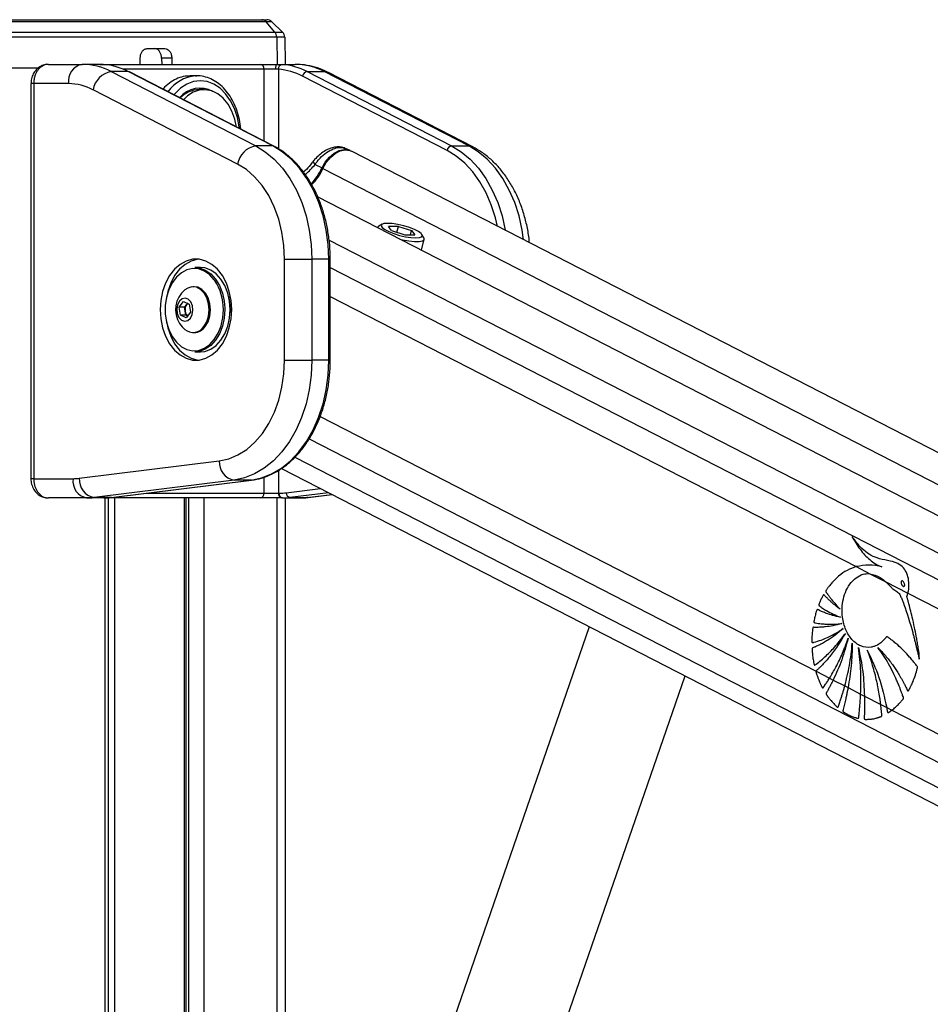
# Model space of a CAD drawing. Header units: millimetres. Extents: x 20 to 19889, y 40 to 15516.
# Tile 41 of 115: x 6953 to 7331, y 7551 to 7959. Entities that reach past the tile are written whole.
import ezdxf

# ---------------------------------------------------------------- set-up
doc = ezdxf.new("R2010")
doc.units = ezdxf.units.MM
doc.header["$LTSCALE"] = 2

msp = doc.modelspace()

# ---------------------------------------------------------------- linework, layer by layer
at = {"color": 7, "linetype": 'Continuous', "lineweight": 25}
for p, q in [((6944.03, 7959.49), (7053.39, 7959.49)), ((7055.13, 7958.65), (6945.19, 7958.65)), ((7053.39, 7959.49), (7055.46, 7959.49)), ((7058.83, 7954.36), (7055.13, 7958.65)), ((7057.54, 7958.65), (7055.13, 7958.65)), ((7061.99, 7954.36), (7057.54, 7958.65)), ((6947.65, 7954.36), (7058.83, 7954.36)), ((7058.83, 7954.36), (7061.99, 7954.36)), ((7059.59, 7952.25), (6948.16, 7952.25)), ((7062.9, 7952.25), (7059.59, 7952.25)), ((7062.9, 7952.25), (7063.1, 7940.96)), ((7005.73, 7947.49), (7013.18, 7947.49)), ((7002.9, 7940.96), (7002.9, 7943.56)), ((7016, 7943.56), (7011.76, 7943.56)), ((7011.76, 7943.56), (7011.82, 7940.96)), ((7016, 7943.56), (7016.07, 7940.96)), ((6948.28, 7939.49), (6960.83, 7939.49)), ((6964.78, 7940.96), (6978.79, 7940.96)), ((6986.18, 7940.96), (6978.79, 7940.96)), ((6986.18, 7940.96), (6987.95, 7940.96)), ((6987.95, 7940.96), (7052.78, 7940.96)), ((6990.89, 7937.94), (7050.86, 7907.07)), ((6997.96, 7937.94), (6990.89, 7937.94)), ((7057.93, 7907.07), (6997.96, 7937.94)), ((7058.36, 7906.97), (6998.39, 7937.84)), ((7052.78, 7940.96), (7059.8, 7940.96)), ((7059.02, 7938.96), (7054.34, 7938.96)), ((7059.8, 7940.96), (7067.18, 7940.96)), ((7072.2, 7937.94), (7132.18, 7907.07)), ((7072.2, 7937.94), (7079.28, 7937.94)), ((7139.25, 7907.07), (7079.28, 7937.94)), ((7140.98, 7906.67), (7081, 7937.54)), ((7026.41, 7936.16), (7023.57, 7936.16)), ((7025.87, 7936.15), (7026.41, 7936.16)), ((7130.28, 7905.19), (7070.31, 7936.06)), ((6957.51, 7932.96), (6957.51, 7768.96)), ((6958.68, 7932.96), (6958.68, 7768.96)), ((6973.14, 7932.96), (6958.68, 7932.96)), ((7043.27, 7899.55), (6983.3, 7930.42)), ((7029.38, 7930.46), (7027.33, 7930.46)), ((7057.93, 7907.07), (7050.86, 7907.07)), ((7090.04, 7905.13), (7088.11, 7906.03)), ((8291.6, 7287.66), (7090.61, 7904.86)), ((7132.18, 7907.07), (7139.25, 7907.07)), ((7074.86, 7900.82), (7074.87, 7900.84)), ((7075.51, 7899.43), (7078.36, 7897.96)), ((8267.18, 7274.09), (7076.55, 7885.97)), ((7101.43, 7873.3), (7101.41, 7873.2)), ((7103.29, 7874.57), (7101.89, 7873.8)), ((7110.11, 7873.67), (7105.95, 7873.67)), ((7107.26, 7871.94), (7105.95, 7873.67)), ((7109.48, 7871.23), (7110.11, 7873.67)), ((7110.11, 7873.67), (7115.56, 7871.94)), ((7107.26, 7871.94), (7112.71, 7870.2)), ((7112.71, 7870.2), (7116.86, 7870.2)), ((7115.11, 7870.2), (7115.56, 7871.94)), ((7115.56, 7871.94), (7116.86, 7870.2)), ((7119.65, 7863.82), (7120.8, 7868.32)), ((7120.65, 7868.98), (7119.8, 7870.33)), ((7062.81, 7860.09), (7074.12, 7860.09)), ((7062.81, 7818.15), (7062.81, 7860.09)), ((7074.12, 7860.09), (7074.12, 7818.15)), ((7081.2, 7860.09), (7074.12, 7860.09)), ((7081.2, 7818.15), (7081.2, 7860.09)), ((7081.78, 7818.15), (7081.78, 7860.09)), ((7027.88, 7856.62), (7025.62, 7856.62)), ((7025.33, 7848.62), (7024.8, 7848.62)), ((7019.11, 7840.16), (7020.91, 7842.5)), ((7019.64, 7836.77), (7019.11, 7840.16)), ((7021.31, 7840.16), (7019.11, 7840.16)), ((7020.91, 7842.5), (7023.25, 7841.46)), ((7021.31, 7840.16), (7022.22, 7841.33)), ((7021.58, 7838.46), (7021.31, 7840.16)), ((7022.22, 7841.33), (7022.56, 7841.77)), ((7023.25, 7841.46), (7023.78, 7838.08)), ((7021.98, 7835.74), (7019.64, 7836.77)), ((7021.85, 7836.77), (7019.64, 7836.77)), ((7021.85, 7836.77), (7021.58, 7838.46)), ((7022.54, 7836.47), (7021.85, 7836.77)), ((7023.78, 7838.08), (7021.98, 7835.74)), ((7040.25, 7839.12), (7040.23, 7837.98)), ((7024.8, 7829.62), (7025.33, 7829.62)), ((7025.62, 7821.62), (7027.88, 7821.62)), ((7062.81, 7818.15), (7074.12, 7818.15)), ((7081.2, 7818.15), (7074.12, 7818.15)), ((6977.59, 7769.12), (7035.7, 7776.31)), ((7061.51, 7773.2), (8106.62, 7236.12)), ((6958.68, 7768.96), (6975, 7768.96)), ((7041.85, 7768.34), (6983.74, 7761.15)), ((6990.81, 7761.15), (7048.92, 7768.34)), ((6990.93, 7761.16), (7049.04, 7768.35)), ((7048.92, 7768.34), (7041.85, 7768.34)), ((7049.04, 7768.35), (7048.92, 7768.34)), ((7054.34, 7762.96), (7060.29, 7762.96)), ((7060.29, 7762.96), (7060.56, 7762.96)), ((7072.62, 7761.18), (7082.53, 7762.4)), ((6980.66, 7760.96), (6964.78, 7760.96)), ((6987.73, 7760.96), (6980.66, 7760.96)), ((6990.81, 7761.15), (6983.74, 7761.15)), ((6987.95, 7760.96), (6987.73, 7760.96)), ((7052.78, 7760.96), (6987.95, 7760.96)), ((6989.76, 6590.02), (6989.76, 7760.96)), ((6990.93, 7761.16), (6990.81, 7761.15)), ((7021.92, 7218.4), (7021.92, 7760.96)), ((7061.7, 7760.96), (7052.78, 7760.96)), ((7061.97, 7760.96), (7061.7, 7760.96)), ((7061.97, 7760.96), (7069.04, 7760.96)), ((7063.12, 7760.96), (7063.12, 7305.15)), ((7065.06, 7761.15), (7072.13, 7761.15)), ((7300.08, 7732.44), (7305.74, 7729.53)), ((7305.74, 7729.53), (7312.44, 7726.09)), ((7312.44, 7726.09), (7321.58, 7721.39)), ((7321.58, 7721.39), (8052.98, 7345.51)), ((7189.32, 7707.52), (7115.04, 7492.63)), ((7283.44, 7689.04), (7289.04, 7686.16)), ((7156.9, 7478.15), (7229.12, 7687.07)), ((7289.04, 7686.16), (7290.55, 7685.38)), ((7290.55, 7685.38), (7295.36, 7682.91)), ((7295.36, 7682.91), (7296.73, 7682.21)), ((7296.73, 7682.21), (7301.95, 7679.53)), ((7301.95, 7679.53), (7303.53, 7678.71)), ((7303.53, 7678.71), (7310.29, 7675.24)), ((7310.29, 7675.24), (7312.76, 7673.97)), ((7312.76, 7673.97), (7314.92, 7672.86)), ((7314.92, 7672.86), (8041.04, 7299.7))]:
    msp.add_line(p, q, dxfattribs=at)
at = {"color": 8, "linetype": 'Continuous', "lineweight": 25}
for p, q in [((7059.59, 7952.25), (7059.76, 7940.96)), ((7054.34, 7938.96), (6995.77, 7938.96)), ((7054.34, 7909.04), (7054.34, 7938.96)), ((7060.29, 7938.9), (7060.29, 7905.83)), ((6958.68, 7932.96), (6957.51, 7932.96)), ((7078.75, 7897.75), (8279.26, 7280.8)), ((7081.31, 7867.99), (8252.65, 7266.02)), ((7081.78, 7860.09), (7081.2, 7860.09)), ((7081.78, 7856.64), (8068.71, 7349.45)), ((7081.78, 7844.62), (7300.08, 7732.44)), ((7037.98, 7839.84), (7037.99, 7839.12)), ((7081.78, 7818.15), (7081.2, 7818.15)), ((7077.59, 7794.83), (7283.44, 7689.04)), ((7073, 7785.45), (8051.44, 7282.62)), ((7067.11, 7777.89), (8161.58, 7215.44)), ((7060.29, 7772.42), (7060.29, 7762.96)), ((6958.68, 7768.96), (6957.51, 7768.96)), ((7054.34, 7762.96), (7054.34, 7769.61)), ((7005.5, 7762.96), (7054.34, 7762.96)), ((7063.52, 7763.14), (7077.69, 7764.89)), ((7081.11, 7763.13), (7065.06, 7761.15)), ((7072.13, 7761.15), (7082.48, 7762.43)), ((6988, 7760.96), (6987.95, 7760.96)), ((6988.38, 6590.02), (6988.38, 7760.96)), ((6992.16, 7760.96), (6992.16, 7218.4)), ((7021.34, 7218.4), (7021.34, 7760.96)), ((7023.12, 7216.08), (7023.12, 7760.96)), ((7029.29, 7760.96), (7029.29, 7213.52)), ((7059.78, 7295.46), (7059.78, 7760.96)), ((7072.62, 7761.18), (7072.13, 7761.15))]:
    msp.add_line(p, q, dxfattribs=at)
at = {"color": 8, "linetype": 'Continuous', "lineweight": 25, "flags": 128}
for points in [[(6987.95, 7940.96), (6988.2, 7940.92), (6988.39, 7940.83)], [(7081, 7937.54), (7080.34, 7937.8), (7079.28, 7937.94)], [(7044.05, 7914.34), (7043.98, 7914.99), (7043.24, 7918.89), (7042.03, 7922.56), (7040.39, 7925.87), (7038.37, 7928.73), (7036.02, 7931.05), (7033.43, 7932.76), (7030.67, 7933.81), (7027.82, 7934.16), (7024.97, 7933.81), (7022.21, 7932.76), (7019.62, 7931.05), (7017.28, 7928.73), (7016.92, 7928.3)], [(7058.36, 7906.97), (7058.2, 7907.04), (7057.93, 7907.07)], [(7151.22, 7873.71), (7150.36, 7877.29), (7148.64, 7882.62), (7146.47, 7887.62), (7143.89, 7892.21), (7140.94, 7896.31), (7137.65, 7899.88), (7134.08, 7902.86), (7130.28, 7905.19)], [(7132.18, 7907.07), (7136.14, 7904.64), (7139.86, 7901.54), (7143.28, 7897.82), (7146.36, 7893.54), (7149.05, 7888.77), (7151.3, 7883.56), (7153.09, 7878.01), (7154.39, 7872.18), (7154.41, 7872.07)], [(7162.05, 7868.14), (7161.46, 7872.18), (7160.16, 7878.01), (7158.37, 7883.56), (7156.12, 7888.77), (7153.43, 7893.54), (7150.35, 7897.82), (7146.93, 7901.54), (7143.21, 7904.64), (7139.25, 7907.07)], [(7140.98, 7906.67), (7140.32, 7906.93), (7139.25, 7907.07)], [(7075.51, 7899.43), (7075.18, 7899.84), (7074.96, 7900.2), (7074.83, 7900.5), (7074.82, 7900.73), (7074.86, 7900.82)], [(7036.98, 7834.5), (7037.18, 7835.68), (7037.43, 7839.12)]]:
    msp.add_lwpolyline(points, dxfattribs=at)
at = {"color": 7, "linetype": 'Continuous', "lineweight": 25, "flags": 128}
for points in [[(6998.39, 7937.84), (6998.22, 7937.91), (6997.96, 7937.94)], [(7059.8, 7940.96), (7059.65, 7940.92), (7059.5, 7940.81), (7059.37, 7940.62), (7059.25, 7940.37), (7059.15, 7940.07), (7059.08, 7939.72), (7059.04, 7939.35), (7059.02, 7938.96)], [(7042.87, 7914.94), (7042.17, 7918.23), (7040.97, 7921.52), (7039.34, 7924.43), (7037.36, 7926.86), (7035.09, 7928.71), (7032.61, 7929.91), (7030.02, 7930.44), (7027.4, 7930.26), (7024.85, 7929.38), (7022.47, 7927.83), (7020.85, 7926.28)], [(7050.86, 7907.07), (7054.82, 7904.64), (7058.54, 7901.54), (7061.96, 7897.82), (7065.04, 7893.54), (7067.73, 7888.77), (7069.99, 7883.56), (7071.78, 7878.01), (7073.07, 7872.18), (7073.86, 7866.18), (7074.12, 7860.09)], [(7081.2, 7860.09), (7080.93, 7866.18), (7080.14, 7872.18), (7078.85, 7878.01), (7077.06, 7883.56), (7074.8, 7888.77), (7072.11, 7893.54), (7069.04, 7897.82), (7065.61, 7901.54), (7061.89, 7904.64), (7057.93, 7907.07)], [(7078.36, 7897.96), (7079.73, 7900.39), (7081.46, 7902.49), (7083.43, 7904.13), (7085.52, 7905.18), (7087.58, 7905.6), (7089.48, 7905.35), (7090.24, 7905.02)], [(7078.75, 7897.75), (7080.13, 7900.19), (7081.87, 7902.29), (7083.84, 7903.93), (7085.93, 7904.99), (7087.99, 7905.41), (7089.9, 7905.15), (7090.61, 7904.86)], [(7062.81, 7860.09), (7062.54, 7865.77), (7061.72, 7871.35), (7060.38, 7876.72), (7058.54, 7881.79), (7056.23, 7886.46), (7053.49, 7890.64), (7050.38, 7894.26), (7046.95, 7897.25), (7043.27, 7899.55)], [(7101.89, 7873.8), (7101.77, 7873.73), (7101.42, 7873.19)], [(7105.56, 7874.94), (7104.04, 7874.82), (7103.13, 7874.46), (7102.88, 7873.9), (7103.32, 7873.18), (7104.42, 7872.36), (7106.08, 7871.51), (7108.18, 7870.69), (7110.54, 7869.97), (7112.96, 7869.41), (7115.27, 7869.05), (7117.26, 7868.93), (7118.77, 7869.05), (7119.69, 7869.41), (7119.94, 7869.97), (7119.5, 7870.69), (7118.4, 7871.51), (7116.74, 7872.36), (7114.64, 7873.18), (7112.28, 7873.9), (7109.85, 7874.46), (7107.55, 7874.82), (7105.56, 7874.94)], [(7110.7, 7868.42), (7111.81, 7868.16), (7114.4, 7867.68), (7116.74, 7867.42), (7118.67, 7867.42), (7120.03, 7867.68), (7120.74, 7868.16), (7120.73, 7868.84), (7120.65, 7868.98)], [(7011.19, 7839.12), (7011.44, 7835.26), (7012.19, 7831.53), (7013.42, 7828.06), (7015.07, 7824.97), (7017.09, 7822.36), (7019.42, 7820.32), (7021.98, 7818.92), (7024.67, 7818.21), (7027.41, 7818.21), (7030.1, 7818.92), (7032.66, 7820.32), (7034.99, 7822.36), (7037.01, 7824.97), (7038.67, 7828.06), (7039.89, 7831.53), (7040.64, 7835.26), (7040.89, 7839.12), (7040.64, 7842.98), (7039.89, 7846.7), (7038.67, 7850.17), (7037.01, 7853.26), (7034.99, 7855.88), (7032.66, 7857.92), (7030.1, 7859.32), (7027.41, 7860.03), (7024.67, 7860.03), (7021.98, 7859.32), (7019.42, 7857.92), (7017.09, 7855.88), (7015.07, 7853.26), (7013.42, 7850.17), (7012.19, 7846.7), (7011.44, 7842.98), (7011.19, 7839.12)], [(7027.1, 7860.06), (7026.79, 7860.03), (7024.1, 7859.32), (7021.54, 7857.92), (7019.21, 7855.88), (7017.19, 7853.26), (7015.54, 7850.17), (7014.32, 7846.7), (7013.61, 7843.33)], [(7033.83, 7851.28), (7033.66, 7851.51), (7031.73, 7853.63), (7029.53, 7855.15), (7027.16, 7856.02), (7024.72, 7856.2), (7022.3, 7855.67), (7020.01, 7854.47), (7017.93, 7852.64), (7016.16, 7850.26), (7014.76, 7847.42), (7013.8, 7844.24), (7013.3, 7840.85), (7013.3, 7837.39), (7013.8, 7834), (7014.76, 7830.82), (7016.16, 7827.98), (7017.93, 7825.6), (7020.01, 7823.76), (7022.3, 7822.56), (7024.72, 7822.04), (7027.16, 7822.21), (7029.53, 7823.08), (7031.73, 7824.61), (7033.66, 7826.72), (7035.26, 7829.35), (7036.45, 7832.37), (7036.98, 7834.5)], [(7025.62, 7856.62), (7027.49, 7856.42), (7029.91, 7855.53), (7032.16, 7853.97), (7034.14, 7851.8), (7035.77, 7849.11), (7036.99, 7846.02), (7037.74, 7842.64), (7037.98, 7839.84)], [(7040.25, 7839.12), (7040, 7842.64), (7039.25, 7846.02), (7038.04, 7849.11), (7036.4, 7851.8), (7034.42, 7853.97), (7032.18, 7855.53), (7029.75, 7856.42), (7027.88, 7856.62)], [(7029.34, 7832.12), (7030.51, 7834.11), (7031.25, 7836.48), (7031.51, 7839.04), (7031.28, 7841.6), (7030.56, 7843.99), (7029.42, 7846.01), (7027.94, 7847.52), (7026.22, 7848.4), (7024.39, 7848.6), (7022.6, 7848.1), (7021.42, 7847.33)], [(7029.88, 7832.12), (7031.04, 7834.11), (7031.79, 7836.48), (7032.05, 7839.04), (7031.82, 7841.6), (7031.1, 7843.99), (7029.96, 7846.01), (7028.47, 7847.52), (7026.76, 7848.4), (7025.33, 7848.62)], [(7023.72, 7835.62), (7024.49, 7837.11), (7024.8, 7838.92), (7024.6, 7840.75), (7023.92, 7842.33), (7022.86, 7843.42), (7021.59, 7843.86), (7020.29, 7843.58), (7019.17, 7842.62), (7018.4, 7841.12), (7018.09, 7839.32), (7018.29, 7837.49), (7018.97, 7835.9), (7020.03, 7834.81), (7021.3, 7834.37), (7022.6, 7834.66), (7023.72, 7835.62)], [(7039.6, 7844.68), (7040.01, 7842.56), (7040.25, 7839.12)], [(7022.62, 7841.74), (7022.43, 7841.57), (7022.22, 7841.33)], [(7037.99, 7839.12), (7037.74, 7835.59), (7036.99, 7832.22), (7035.77, 7829.12), (7034.14, 7826.43), (7032.16, 7824.27), (7029.91, 7822.71), (7027.49, 7821.82), (7025.62, 7821.62)], [(7027.88, 7821.62), (7029.75, 7821.82), (7032.18, 7822.71), (7034.42, 7824.27), (7036.4, 7826.43), (7038.04, 7829.12), (7039.25, 7832.22), (7040, 7835.59), (7040.25, 7839.12)], [(7013.61, 7834.91), (7014.32, 7831.53), (7015.54, 7828.06), (7017.19, 7824.97), (7019.21, 7822.36), (7021.54, 7820.32), (7024.1, 7818.92), (7026.79, 7818.21), (7027.1, 7818.17)], [(7035.7, 7776.31), (7039.65, 7777.18), (7043.49, 7778.8), (7047.14, 7781.13), (7050.53, 7784.13), (7053.61, 7787.75), (7056.31, 7791.92), (7058.59, 7796.57), (7060.41, 7801.61), (7061.74, 7806.96), (7062.54, 7812.5), (7062.81, 7818.15)], [(7074.12, 7818.15), (7073.85, 7811.98), (7073.05, 7805.91), (7071.72, 7800.03), (7069.89, 7794.42), (7067.58, 7789.17), (7064.84, 7784.37), (7061.69, 7780.08), (7058.2, 7776.37), (7054.41, 7773.3), (7050.38, 7770.92), (7046.17, 7769.26), (7041.85, 7768.34)], [(7048.92, 7768.34), (7053.24, 7769.26), (7057.45, 7770.92), (7061.48, 7773.3), (7065.27, 7776.37), (7068.76, 7780.08), (7071.91, 7784.37), (7074.65, 7789.17), (7076.96, 7794.42), (7078.79, 7800.03), (7080.12, 7805.91), (7080.93, 7811.98), (7081.2, 7818.15)]]:
    msp.add_lwpolyline(points, dxfattribs=at)
at = {"color": 7, "linetype": 'Continuous', "lineweight": 25}
for centre, radius, start, end in [((7053.35, 7957.19), 2.3, 39.3461, 88.8834), ((7055.46, 7956.49), 3, 46, 90), ((7056.28, 7952.24), 3.31, 0.1104, 39.6928), ((7059.9, 7952.2), 3, 1, 46), ((6980.21, 7933.96), 7.14, 101.4218, 188.0495), ((6978.65, 7914.62), 26.34, 62.3133, 89.6828), ((6992.47, 7928.75), 9.32, 99.7581, 169.6801), ((6985.63, 7914.36), 26.61, 62.4016, 85.9183), ((7052.53, 7939.15), 1.82, 353.8573, 82.1256), ((7062.13, 7939.09), 1.85, 101.3299, 185.5863), ((7058.47, 7913.42), 25.55, 62.4016, 85.9183), ((7059.88, 7914.36), 26.61, 62.4016, 85.9183), ((7067.04, 7914.62), 26.34, 62.3133, 89.6828), ((7072.6, 7935.65), 2.33, 99.7581, 169.6801), ((6973.02, 7910.83), 22.12, 62.3133, 89.6828), ((7027.76, 7920.01), 11.09, 61.4127, 140.2057), ((7027.66, 7919.09), 11.37, 91.6631, 136.0223), ((7052.44, 7897.88), 9.32, 99.7581, 169.6801), ((7132.57, 7904.77), 2.33, 99.7581, 169.6801), ((7057.45, 7907.43), 22.95, 315.5559, 335.6295), ((7057.93, 7907.18), 22.86, 314.8525, 335.6477), ((7028.17, 7839.12), 10.63, 129.3893, 212.9981), ((7025.34, 7839.13), 3.82, 144.892, 190.0632), ((7024.6, 7838.8), 3.04, 186.263, 228.4411), ((7028.17, 7839.12), 10.63, 212.9981, 230.6107), ((7024.84, 7835.04), 5.37, 230.4827, 327.0175), ((7025.12, 7835.38), 5.77, 272.1423, 325.5535), ((7043.34, 7775.84), 7.65, 176.5252, 258.7875), ((6982.07, 7767.96), 7.14, 171.9505, 258.5782), ((6975, 7790.03), 21.07, 270.0053, 277.0613), ((6985.23, 7768.65), 7.65, 176.5252, 258.7875), ((7052.53, 7762.76), 1.82, 277.8744, 6.1427), ((7062.06, 7762.71), 1.79, 171.9505, 258.5782), ((7062.33, 7762.71), 1.79, 171.9505, 258.5782), ((7060.56, 7787.04), 24.08, 270.0053, 277.0613), ((7065.43, 7763.02), 1.91, 176.5252, 258.7875), ((6980.65, 7786.04), 25.09, 270.0053, 277.0613), ((6987.73, 7786.04), 25.09, 270.0053, 277.0613), ((7061.97, 7786.04), 25.09, 270.0053, 277.0613), ((7069.04, 7786.04), 25.09, 270.0053, 277.0613)]:
    msp.add_arc(centre, radius, start, end, dxfattribs=at)
at = {"color": 8, "linetype": 'Continuous', "lineweight": 25}
for centre, radius, start, end in [((7027.22, 7920.48), 15.72, 94.9261, 144.5856), ((7082.81, 7906.71), 9.82, 243.01, 245.6299), ((7016.36, 7839.51), 21.07, 358.9414, 33.9683)]:
    msp.add_arc(centre, radius, start, end, dxfattribs=at)
at = {"color": 7, "linetype": 'Continuous', "lineweight": 25}
for points, knots in [([(7002.9, 7943.56), (7002.93, 7944.01), (7003, 7944.91), (7003.49, 7946.09), (7004.23, 7946.98), (7005.02, 7947.43), (7005.54, 7947.47), (7005.73, 7947.49)], [0, 0, 0, 0, 0.2170511, 0.4341034, 0.6511343, 0.8681856, 1, 1, 1, 1]), ([(7011.76, 7943.56), (7011.72, 7944.01), (7011.63, 7944.91), (7011.13, 7946.09), (7010.4, 7946.98), (7009.63, 7947.43), (7009.12, 7947.47), (7008.93, 7947.49)], [0, 0, 0, 0, 0.217049, 0.434099, 0.651128, 0.868179, 1, 1, 1, 1]), ([(7013.18, 7947.49), (7013.49, 7947.45), (7014.12, 7947.36), (7014.96, 7946.67), (7015.6, 7945.65), (7015.94, 7944.55), (7015.99, 7943.83), (7016, 7943.56)], [0, 0, 0, 0, 0.217103, 0.434207, 0.651285, 0.868325, 1, 1, 1, 1]), ([(6964.77, 7940.94), (6964.73, 7940.95), (6964.02, 7941.03), (6962.62, 7940.67), (6960.8, 7939.78), (6959.28, 7938.36), (6958.19, 7936.55), (6957.57, 7934.68), (6957.57, 7933.45), (6957.57, 7932.96)], [0, 0, 0, 0, 0.010434, 0.183368, 0.354453, 0.525047, 0.699232, 0.878827, 1, 1, 1, 1]), ([(6964.78, 7940.96), (6964.44, 7940.94), (6963.75, 7940.89), (6962.74, 7940.54), (6961.79, 7939.97), (6960.93, 7939.21), (6960.17, 7938.25), (6959.55, 7937.16), (6959.08, 7935.93), (6958.82, 7934.8), (6958.7, 7933.8), (6958.68, 7933.24), (6958.68, 7932.96)], [0, 0, 0, 0, 0.107008, 0.217164, 0.324349, 0.434707, 0.54168, 0.651826, 0.757863, 0.867007, 0.933137, 1, 1, 1, 1]), ([(6987.52, 7940.9), (6987.26, 7940.92), (6986.72, 7940.95), (6986.36, 7940.96), (6986.18, 7940.96)], [0, 0, 0, 0, 0.491259, 1, 1, 1, 1]), ([(7060.29, 7938.9), (7060.1, 7938.92), (7059.72, 7938.95), (7059.26, 7938.96), (7059.02, 7938.96)], [0, 0, 0, 0, 0.490392, 1, 1, 1, 1]), ([(7059.8, 7940.96), (7059.98, 7940.96), (7060.33, 7940.96), (7060.84, 7940.95), (7061.33, 7940.93), (7061.62, 7940.91), (7061.77, 7940.9)], [0, 0, 0, 0, 0.244552, 0.491194, 0.744455, 1, 1, 1, 1]), ([(7081, 7937.54), (7080.2, 7937.93), (7078.05, 7938.97), (7074.4, 7940.15), (7070.56, 7940.86), (7068.15, 7940.93), (7067.18, 7940.96)], [0, 0, 0, 0, 0.183481, 0.491955, 0.79717, 1, 1, 1, 1]), ([(7023.58, 7936.08), (7022.89, 7936.08), (7021.21, 7936.08), (7018.53, 7935.25), (7015.67, 7933.72), (7013.58, 7932.14), (7012.57, 7930.93), (7012.34, 7930.66)], [0, 0, 0, 0, 0.172, 0.42343, 0.674862, 0.926461, 1, 1, 1, 1]), ([(7044.67, 7914.02), (7044.66, 7914.08), (7044.62, 7915.48), (7044.1, 7918.15), (7043.09, 7921.92), (7041.6, 7925.41), (7039.74, 7928.54), (7037.51, 7931.23), (7034.99, 7933.4), (7032.23, 7935), (7029.33, 7935.92), (7027.16, 7936.27), (7026, 7936.12), (7025.83, 7936.1)], [0, 0, 0, 0, 0.005131, 0.114038, 0.223071, 0.332272, 0.441638, 0.551027, 0.660122, 0.768456, 0.875571, 0.981348, 1, 1, 1, 1]), ([(7081.78, 7860.09), (7081.77, 7861.08), (7081.73, 7863.95), (7081.32, 7868.67), (7080.41, 7874.17), (7079.06, 7879.49), (7077.29, 7884.56), (7075.11, 7889.34), (7072.56, 7893.74), (7069.66, 7897.72), (7066.45, 7901.22), (7063.04, 7904.13), (7060.29, 7905.95), (7058.73, 7906.78), (7058.36, 7906.97)], [0, 0, 0, 0, 0.049171, 0.142068, 0.235022, 0.32801, 0.421041, 0.514118, 0.607231, 0.700348, 0.793408, 0.886328, 0.973612, 1, 1, 1, 1]), ([(7088.03, 7906), (7087.68, 7906.17), (7086.76, 7906.6), (7085.06, 7906.73), (7083.04, 7906.5), (7080.89, 7905.77), (7078.7, 7904.56), (7076.67, 7902.9), (7075.36, 7901.61), (7074.89, 7900.86), (7074.87, 7900.83)], [0, 0, 0, 0, 0.080987, 0.213444, 0.351827, 0.504229, 0.665131, 0.828128, 0.994397, 1, 1, 1, 1]), ([(7164.46, 7866.9), (7164.41, 7867.53), (7164.21, 7870.03), (7163.38, 7874.31), (7161.98, 7879.67), (7160.09, 7884.8), (7157.77, 7889.62), (7155.04, 7894.07), (7151.92, 7898.09), (7148.44, 7901.61), (7144.79, 7904.52), (7142.2, 7905.98), (7140.98, 7906.67)], [0, 0, 0, 0, 0.035868, 0.144021, 0.252352, 0.360895, 0.469647, 0.578523, 0.687306, 0.795683, 0.90325, 1, 1, 1, 1]), ([(7074.83, 7900.85), (7074.42, 7900.3), (7073.35, 7898.89), (7071.92, 7897.3), (7070.88, 7896.37), (7070.67, 7896.18)], [0, 0, 0, 0, 0.337695, 0.866303, 1, 1, 1, 1]), ([(7055.63, 7770.06), (7056.78, 7770.55), (7059.21, 7771.58), (7062.74, 7773.88), (7066.21, 7776.78), (7069.41, 7780.22), (7072.33, 7784.14), (7074.9, 7788.5), (7077.11, 7793.23), (7078.91, 7798.27), (7080.31, 7803.57), (7081.26, 7809.05), (7081.72, 7813.94), (7081.76, 7816.98), (7081.78, 7818.15)], [0, 0, 0, 0, 0.075973, 0.162036, 0.248467, 0.335227, 0.422233, 0.509398, 0.596648, 0.683931, 0.771215, 0.85849, 0.94576, 1, 1, 1, 1]), ([(7049.04, 7768.35), (7049.78, 7768.46), (7051.85, 7768.78), (7054.07, 7769.33), (7055.49, 7769.99), (7055.63, 7770.06)], [0, 0, 0, 0, 0.329072, 0.931306, 1, 1, 1, 1]), ([(6957.51, 7768.96), (6957.51, 7768.93), (6957.45, 7768.14), (6957.76, 7766.57), (6958.64, 7764.44), (6960.06, 7762.71), (6961.81, 7761.57), (6963.42, 7760.98), (6964.42, 7761.02), (6964.78, 7761.04)], [0, 0, 0, 0, 0.007235, 0.19321, 0.383125, 0.575022, 0.744089, 0.910323, 1, 1, 1, 1]), ([(6958.68, 7768.96), (6958.74, 7768.07), (6958.88, 7766.29), (6959.91, 7763.91), (6961.43, 7762.1), (6963.15, 7761.11), (6964.31, 7761), (6964.78, 7760.96)], [0, 0, 0, 0, 0.212244, 0.424022, 0.636454, 0.850953, 1, 1, 1, 1]), ([(7069.04, 7760.96), (7069.93, 7760.98), (7071.12, 7761), (7072.31, 7761.14), (7072.62, 7761.18)], [0, 0, 0, 0, 0.738202, 1, 1, 1, 1]), ([(7321.58, 7721.39), (7321.63, 7721.57), (7321.68, 7721.8), (7321.74, 7722.05), (7321.77, 7722.22), (7321.86, 7722.71), (7322.07, 7724.22), (7322.01, 7726.75), (7321.22, 7729.7), (7319.66, 7732.23), (7316.9, 7734.27), (7313.06, 7734.96), (7309.07, 7735.86), (7305.44, 7737.41), (7302.68, 7739.74), (7300.3, 7742.29), (7299.03, 7744.1), (7298.38, 7745.02)], [0, 0, 0, 0, 0.012824, 0.016029, 0.017632, 0.024042, 0.04973, 0.119058, 0.188311, 0.256944, 0.340978, 0.476074, 0.611696, 0.717447, 0.827134, 0.913109, 1, 1, 1, 1]), ([(7298.38, 7745.02), (7299.44, 7743.18), (7301.55, 7739.52), (7304.97, 7735.8), (7307.69, 7733.81), (7309.19, 7733.03), (7310.07, 7732.64), (7310.53, 7732.5), (7310.76, 7732.43)], [0, 0, 0, 0, 0.325675, 0.650339, 0.822905, 0.91105, 0.955444, 1, 1, 1, 1]), ([(9156.38, 7736.15), (9142.8, 7728.61), (9060.56, 7682.94), (8909.14, 7599.42), (8633.05, 7447.73), (8149.09, 7182.77), (7616.46, 6891.83), (7222.13, 6676.57), (7104.7, 6612.47)], [0, 0, 0, 0, 0.0199849, 0.1210519, 0.2221195, 0.4242559, 0.8285467, 1, 1, 1, 1]), ([(7310.76, 7732.43), (7309, 7732.74), (7305.43, 7733.38), (7301.88, 7732.76), (7300.08, 7732.44)], [0, 0, 0, 0, 0.4939199, 1, 1, 1, 1]), ([(7300.08, 7732.44), (7298.82, 7731.99), (7296.3, 7731.08), (7292.91, 7728.71), (7290.46, 7726.32), (7289.1, 7724.65), (7288.54, 7723.9), (7288.26, 7723.51), (7287.97, 7723.07), (7287.69, 7722.74), (7287.53, 7722.41), (7287.5, 7722.2), (7287.54, 7721.97), (7287.69, 7721.71), (7287.89, 7721.44), (7288.09, 7721.21), (7288.48, 7720.7), (7289.07, 7719.87), (7290.19, 7718.44), (7291.62, 7716.7), (7292.83, 7715.4), (7293.43, 7714.75)], [0, 0, 0, 0, 0.170321, 0.3431, 0.494952, 0.561808, 0.579327, 0.59685, 0.614378, 0.63513, 0.645402, 0.650074, 0.654865, 0.666912, 0.680629, 0.691342, 0.70081, 0.750688, 0.800565, 0.900282, 1, 1, 1, 1]), ([(7325.47, 7690.11), (7325.52, 7690.24), (7325.57, 7690.42), (7325.59, 7690.69), (7325.54, 7690.87), (7325.38, 7691.12), (7325.01, 7691.56), (7324.4, 7692.39), (7323.46, 7693.56), (7321.96, 7695.34), (7319.9, 7697.55), (7317.72, 7699.61), (7315.96, 7701.1), (7314.84, 7702.01), (7313.9, 7702.65), (7313.32, 7703.29), (7312.73, 7703.36), (7312.47, 7703.09), (7312, 7702.49), (7311.08, 7701.38), (7310.01, 7700.57), (7309.21, 7700.08), (7308.92, 7699.92), (7308.37, 7699.64), (7307.5, 7699.28), (7305.3, 7698.74), (7301.98, 7699.15), (7298.27, 7701.87), (7295.61, 7706.14), (7294.33, 7710.83), (7294.15, 7715.27), (7294.68, 7719.12), (7295.94, 7722.85), (7297.98, 7726.09), (7300.68, 7728.45), (7303.37, 7729.57), (7305.08, 7729.54), (7305.74, 7729.53)], [0, 0, 0, 0, 0.005222, 0.00705, 0.009524, 0.012096, 0.018903, 0.033777, 0.054996, 0.082593, 0.133161, 0.185648, 0.215166, 0.237428, 0.250526, 0.268263, 0.273769, 0.278869, 0.283861, 0.306281, 0.339443, 0.344858, 0.350272, 0.355686, 0.374083, 0.39607, 0.468653, 0.538305, 0.602711, 0.66846, 0.714341, 0.760165, 0.807683, 0.860647, 0.913453, 0.966526, 1, 1, 1, 1]), ([(7305.74, 7729.53), (7307.22, 7729.14), (7309.6, 7728.52), (7311.66, 7726.76), (7312.44, 7726.09)], [0, 0, 0, 0, 0.620885, 1, 1, 1, 1]), ([(7312.44, 7726.09), (7312.9, 7725.64), (7313.54, 7725.02), (7314.33, 7724.18), (7314.84, 7723.66), (7315.68, 7722.88), (7316.87, 7722.2), (7318.22, 7721.12), (7318.84, 7719.44), (7319.35, 7718.24), (7319.66, 7717.43), (7319.8, 7717.06), (7319.86, 7716.9), (7319.88, 7716.83), (7319.89, 7716.8), (7319.9, 7716.79), (7319.9, 7716.78), (7319.9, 7716.78), (7321.29, 7713), (7322.64, 7708.56), (7323.97, 7703.53), (7324.38, 7701.95), (7324.77, 7700.37), (7325.16, 7698.79), (7325.54, 7697.21), (7325.92, 7695.64), (7326.16, 7694.58), (7326.28, 7694.06)], [0, 0, 0, 0, 0.061385, 0.084428, 0.107288, 0.130191, 0.194029, 0.247865, 0.293247, 0.336626, 0.356113, 0.364687, 0.36846, 0.370119, 0.37085, 0.371171, 0.371312, 0.371375, 0.371424, 0.699593, 0.742663, 0.785721, 0.828754, 0.871748, 0.914688, 0.957557, 1, 1, 1, 1]), ([(7318.88, 7726.39), (7318.85, 7726.35), (7318.79, 7726.26), (7318.73, 7726.06), (7318.73, 7725.77), (7318.83, 7725.32), (7319.09, 7724.78), (7319.42, 7724.39), (7319.71, 7724.23), (7319.87, 7724.21), (7320.01, 7724.26), (7320.07, 7724.33), (7320.1, 7724.36)], [0, 0, 0, 0, 0.054409, 0.108831, 0.182979, 0.304817, 0.522551, 0.753607, 0.828743, 0.904472, 0.959024, 1, 1, 1, 1]), ([(7320.1, 7724.36), (7320.13, 7724.4), (7320.19, 7724.49), (7320.25, 7724.69), (7320.25, 7724.97), (7320.15, 7725.42), (7319.9, 7725.96), (7319.57, 7726.35), (7319.29, 7726.51), (7319.12, 7726.54), (7318.98, 7726.49), (7318.91, 7726.42), (7318.88, 7726.39)], [0, 0, 0, 0, 0.054059, 0.108137, 0.18149, 0.301977, 0.518461, 0.74882, 0.824555, 0.900875, 0.955234, 1, 1, 1, 1]), ([(7326.28, 7694.06), (7326.29, 7694.76), (7326.31, 7695.73), (7326.11, 7697.05), (7325.97, 7698.12), (7325.74, 7699.63), (7325.43, 7701.48), (7324.96, 7704.12), (7324.29, 7707.49), (7323.46, 7711.21), (7322.61, 7714.68), (7321.97, 7717.15), (7321.54, 7718.7), (7321.33, 7719.37), (7321.25, 7719.66), (7321.22, 7719.82), (7321.19, 7719.91), (7321.17, 7719.96), (7321.15, 7720.05), (7321.19, 7720.18), (7321.26, 7720.35), (7321.42, 7720.73), (7321.51, 7721.1), (7321.58, 7721.39)], [0, 0, 0, 0, 0.072987, 0.101721, 0.141523, 0.186708, 0.264189, 0.34167, 0.473093, 0.631062, 0.75172, 0.858594, 0.908141, 0.926881, 0.935038, 0.941371, 0.943446, 0.945805, 0.947814, 0.952903, 0.959258, 0.968238, 1, 1, 1, 1]), ([(7293.43, 7714.75), (7292.83, 7715.21), (7291.62, 7716.14), (7290.12, 7717.44), (7288.92, 7718.55), (7288.15, 7719.3), (7287.6, 7719.86), (7287.18, 7720.26), (7286.92, 7720.61), (7286.7, 7720.72), (7286.62, 7720.73), (7286.53, 7720.68), (7286.35, 7720.48), (7286.11, 7720.03), (7285.68, 7719.2), (7285.29, 7718.31), (7284.92, 7717.47), (7284.72, 7717.02), (7284.62, 7716.71), (7284.59, 7716.53), (7284.61, 7716.37), (7284.68, 7716.24), (7284.86, 7716.06), (7285.34, 7715.74), (7286.32, 7715.04), (7288.13, 7713.99), (7290.61, 7712.64), (7292.57, 7711.83), (7293.58, 7711.41)], [0, 0, 0, 0, 0.09576, 0.19152, 0.246759, 0.296659, 0.322491, 0.341821, 0.367138, 0.370982, 0.37465, 0.378607, 0.383429, 0.406829, 0.434289, 0.485454, 0.510376, 0.53143, 0.538666, 0.544529, 0.549036, 0.554037, 0.560031, 0.580165, 0.628108, 0.713988, 0.853414, 1, 1, 1, 1]), ([(7293.58, 7711.41), (7292.48, 7711.65), (7290.52, 7712.09), (7288.04, 7712.91), (7286.35, 7713.58), (7285.25, 7714.06), (7284.59, 7714.36), (7284.17, 7714.61), (7283.96, 7714.61), (7283.85, 7714.51), (7283.79, 7714.43), (7283.69, 7714.19), (7283.5, 7713.67), (7283.27, 7712.88), (7283.06, 7711.99), (7282.85, 7711.13), (7282.68, 7710.4), (7282.57, 7709.88), (7282.54, 7709.63), (7282.55, 7709.5), (7282.57, 7709.4), (7282.63, 7709.28), (7282.78, 7709.17), (7283, 7709.13), (7283.54, 7709.06), (7284.41, 7708.89), (7285.67, 7708.74), (7287.03, 7708.61), (7289.87, 7708.47), (7292.22, 7708.68), (7294.09, 7708.85)], [0, 0, 0, 0, 0.130262, 0.233617, 0.299768, 0.336789, 0.369447, 0.380584, 0.390293, 0.392933, 0.395825, 0.399941, 0.415813, 0.444971, 0.471103, 0.493456, 0.520924, 0.53476, 0.538753, 0.542051, 0.544892, 0.547529, 0.554863, 0.563496, 0.573591, 0.618893, 0.666575, 0.72277, 0.779183, 1, 1, 1, 1]), ([(7294.09, 7708.85), (7292.87, 7708.51), (7290.66, 7707.9), (7287.79, 7707.46), (7285.77, 7707.29), (7284.46, 7707.23), (7283.63, 7707.23), (7283.03, 7707.22), (7282.64, 7707.26), (7282.37, 7707.27), (7282.25, 7707.22), (7282.19, 7707.18), (7282.12, 7707.11), (7282.07, 7706.96), (7282.04, 7706.65), (7281.98, 7706.22), (7281.9, 7705.5), (7281.8, 7704.29), (7281.69, 7702.93), (7281.66, 7701.82), (7281.67, 7701.32), (7281.71, 7701.13), (7281.78, 7701), (7281.91, 7700.93), (7282.07, 7700.92), (7282.24, 7700.96), (7282.38, 7701.01), (7282.47, 7701.04), (7282.51, 7701.05), (7282.52, 7701.05), (7282.53, 7701.06), (7282.53, 7701.06), (7282.53, 7701.06), (7282.54, 7701.06), (7282.54, 7701.06), (7284.56, 7701.6), (7288.76, 7703.04), (7292.71, 7705.46), (7294.76, 7706.71)], [0, 0, 0, 0, 0.124268, 0.224134, 0.287391, 0.32581, 0.354668, 0.370117, 0.385225, 0.394173, 0.396313, 0.398354, 0.400352, 0.404874, 0.409569, 0.422064, 0.435864, 0.460943, 0.507806, 0.532673, 0.538552, 0.542987, 0.546573, 0.550039, 0.555782, 0.562197, 0.56788, 0.570235, 0.571223, 0.571646, 0.57183, 0.571911, 0.571946, 0.571962, 0.571969, 0.571974, 0.777422, 1, 1, 1, 1]), ([(7294.76, 7706.71), (7293.66, 7705.78), (7291.56, 7704.01), (7288.77, 7702.13), (7286.61, 7700.86), (7285.19, 7700.11), (7284.12, 7699.58), (7283.35, 7699.24), (7282.7, 7698.93), (7282.23, 7698.82), (7281.95, 7698.64), (7281.86, 7698.56), (7281.81, 7698.47), (7281.77, 7698.35), (7281.77, 7698.1), (7281.8, 7697.64), (7281.87, 7696.92), (7281.96, 7695.97), (7282.14, 7694.57), (7282.34, 7693.3), (7282.53, 7692.33), (7282.59, 7691.98), (7282.64, 7691.8), (7282.7, 7691.69), (7282.77, 7691.62), (7282.85, 7691.59), (7283.04, 7691.61), (7283.23, 7691.76), (7283.41, 7691.91), (7283.48, 7691.98), (7283.51, 7692), (7283.52, 7692.01), (7283.52, 7692.01), (7283.53, 7692.02), (7283.53, 7692.02), (7283.53, 7692.02), (7283.53, 7692.02), (7284.92, 7693.06), (7287.72, 7695.42), (7291.81, 7699.62), (7294.33, 7703.01), (7295.63, 7704.76)], [0, 0, 0, 0, 0.108949, 0.208094, 0.263111, 0.308423, 0.336747, 0.360079, 0.37671, 0.395394, 0.400258, 0.402679, 0.404737, 0.406695, 0.410739, 0.419483, 0.434414, 0.454793, 0.477277, 0.51983, 0.532788, 0.53826, 0.541373, 0.544322, 0.546268, 0.548762, 0.551547, 0.562359, 0.567025, 0.568834, 0.569564, 0.56987, 0.570002, 0.570059, 0.570085, 0.570096, 0.5701, 0.570104, 0.704082, 0.847381, 1, 1, 1, 1]), ([(7295.63, 7704.76), (7293.67, 7701.58), (7290.84, 7696.99), (7287.04, 7692.66), (7285.39, 7690.97), (7284.66, 7690.26), (7284.28, 7689.9), (7283.92, 7689.52), (7283.58, 7689.31), (7283.46, 7689.08), (7283.44, 7689.04)], [0, 0, 0, 0, 0.5396338, 0.7772556, 0.8819076, 0.9093295, 0.9367571, 0.9641907, 0.9928249, 1, 1, 1, 1]), ([(7289.04, 7686.16), (7289.94, 7687.68), (7291.89, 7690.96), (7294.52, 7696.47), (7296.02, 7700.61), (7296.77, 7702.7)], [0, 0, 0, 0, 0.298622, 0.646049, 1, 1, 1, 1]), ([(7296.77, 7702.7), (7295.95, 7699.66), (7294.29, 7693.59), (7291.8, 7688.12), (7290.55, 7685.38)], [0, 0, 0, 0, 0.500097, 1, 1, 1, 1]), ([(7295.36, 7682.91), (7296.07, 7685.72), (7297.52, 7691.48), (7298.16, 7697.54), (7298.49, 7700.65)], [0, 0, 0, 0, 0.486212, 1, 1, 1, 1]), ([(7298.49, 7700.65), (7298.41, 7697.53), (7298.25, 7691.3), (7297.23, 7685.24), (7296.73, 7682.21)], [0, 0, 0, 0, 0.500115, 1, 1, 1, 1]), ([(7301.05, 7698.88), (7301.72, 7695.58), (7303.07, 7688.99), (7303.38, 7682.14), (7303.53, 7678.71)], [0, 0, 0, 0, 0.500144, 1, 1, 1, 1]), ([(7301.95, 7679.53), (7302.03, 7682.67), (7302.21, 7689.17), (7301.45, 7695.57), (7301.05, 7698.88)], [0, 0, 0, 0, 0.484531, 1, 1, 1, 1]), ([(7304.73, 7697.77), (7306.47, 7694.07), (7309.94, 7686.67), (7311.82, 7678.2), (7312.76, 7673.97)], [0, 0, 0, 0, 0.5000027, 1, 1, 1, 1]), ([(7310.29, 7675.24), (7310.23, 7675.76), (7310.05, 7677.21), (7309.67, 7679.69), (7309.19, 7682.36), (7308.58, 7685.23), (7307.87, 7688.17), (7306.94, 7691.45), (7305.91, 7694.66), (7305.12, 7696.73), (7304.73, 7697.77)], [0, 0, 0, 0, 0.0662054, 0.1837882, 0.3174851, 0.4114701, 0.5586035, 0.7057321, 0.8528626, 1, 1, 1, 1]), ([(7314.92, 7672.86), (7314.99, 7672.92), (7315.13, 7673.02), (7315.51, 7673.31), (7316.08, 7673.79), (7317.02, 7674.64), (7317.82, 7675.46), (7318.46, 7676.18), (7318.79, 7676.55), (7319.13, 7677), (7319.48, 7677.33), (7319.7, 7677.68), (7319.73, 7677.96), (7319.66, 7678.41), (7319.34, 7679.11), (7319.03, 7680.05), (7318.69, 7680.95), (7318.36, 7681.84), (7317.89, 7683.04), (7317.27, 7684.54), (7316.46, 7686.37), (7315.27, 7688.9), (7313.6, 7692.07), (7311.46, 7695.63), (7309.91, 7697.83), (7309.13, 7698.93)], [0, 0, 0, 0, 0.009773, 0.01955, 0.053503, 0.090987, 0.156953, 0.174231, 0.191508, 0.208784, 0.232016, 0.242885, 0.248402, 0.255249, 0.282679, 0.320214, 0.345703, 0.371192, 0.407907, 0.464935, 0.521963, 0.594639, 0.729773, 0.864843, 1, 1, 1, 1]), ([(7309.13, 7698.93), (7310.18, 7697.82), (7312.27, 7695.59), (7314.99, 7692.05), (7317.06, 7688.96), (7318.57, 7686.47), (7319.53, 7684.75), (7320.32, 7683.25), (7320.87, 7682.2), (7321.23, 7681.37), (7321.43, 7680.97), (7321.54, 7680.88), (7321.63, 7680.85), (7321.76, 7680.88), (7321.88, 7681.01), (7322.01, 7681.24), (7322.22, 7681.69), (7322.53, 7682.22), (7323.06, 7683.29), (7323.8, 7684.96), (7324.71, 7687.35), (7325.22, 7689.19), (7325.47, 7690.11)], [0, 0, 0, 0, 0.152817, 0.305598, 0.431743, 0.504493, 0.577242, 0.613253, 0.658131, 0.685771, 0.69446, 0.697026, 0.701153, 0.704888, 0.711447, 0.718643, 0.72912, 0.755836, 0.775879, 0.836896, 0.918475, 1, 1, 1, 1]), ([(7283.44, 7689.04), (7283.43, 7689.02), (7283.42, 7688.97), (7283.41, 7688.9), (7283.4, 7688.83), (7283.41, 7688.71), (7283.45, 7688.55), (7283.52, 7688.33), (7283.6, 7688.1), (7283.73, 7687.74), (7283.86, 7687.34), (7284.01, 7686.92), (7284.15, 7686.5), (7284.39, 7685.87), (7284.72, 7685.05), (7285.04, 7684.29), (7285.31, 7683.7), (7285.52, 7683.26), (7285.7, 7682.89), (7285.83, 7682.59), (7285.92, 7682.42), (7285.99, 7682.31), (7286.04, 7682.24), (7286.1, 7682.19), (7286.15, 7682.15), (7286.2, 7682.13), (7286.24, 7682.13), (7286.29, 7682.13), (7286.34, 7682.15), (7286.4, 7682.19), (7286.48, 7682.26), (7286.58, 7682.38), (7286.67, 7682.52), (7286.74, 7682.64), (7286.78, 7682.71), (7286.81, 7682.76), (7286.84, 7682.8), (7286.86, 7682.84), (7286.87, 7682.85), (7286.88, 7682.87), (7286.9, 7682.9), (7286.96, 7682.99), (7287.05, 7683.12), (7287.27, 7683.44), (7287.59, 7683.92), (7288.05, 7684.62), (7288.53, 7685.36), (7288.87, 7685.9), (7289.04, 7686.16)], [0, 0, 0, 0, 0.0051252, 0.0103999, 0.0155266, 0.0207866, 0.0367013, 0.0529695, 0.0720221, 0.0910831, 0.1418867, 0.1672836, 0.1926812, 0.2434777, 0.3196741, 0.3959539, 0.4340483, 0.4721428, 0.5102382, 0.529281, 0.5484006, 0.5551813, 0.562013, 0.5688054, 0.5757875, 0.5802053, 0.5847536, 0.5891735, 0.5937017, 0.6011877, 0.608864, 0.6252069, 0.6418107, 0.6499518, 0.6580939, 0.6621643, 0.6662352, 0.6703059, 0.6713235, 0.6718323, 0.6738675, 0.6820083, 0.6982899, 0.7145717, 0.7796995, 0.844839, 0.9224095, 1, 1, 1, 1]), ([(7290.55, 7685.38), (7290.34, 7684.96), (7289.92, 7684.12), (7289.28, 7682.87), (7288.63, 7681.66), (7288.18, 7680.78), (7287.88, 7680.31), (7287.82, 7680.22), (7287.76, 7680.12), (7287.71, 7680.02), (7287.66, 7679.89), (7287.63, 7679.78), (7287.63, 7679.71), (7287.63, 7679.63), (7287.65, 7679.55), (7287.68, 7679.46), (7287.74, 7679.33), (7287.82, 7679.21), (7287.9, 7679.09), (7287.99, 7678.98), (7288.13, 7678.81), (7288.3, 7678.58), (7288.55, 7678.23), (7288.87, 7677.8), (7289.26, 7677.3), (7289.71, 7676.76), (7290.12, 7676.28), (7290.49, 7675.88), (7290.86, 7675.47), (7291.22, 7675.11), (7291.56, 7674.78), (7291.7, 7674.64), (7291.85, 7674.49), (7291.99, 7674.34), (7292.16, 7674.19), (7292.28, 7674.11), (7292.34, 7674.07), (7292.4, 7674.06), (7292.45, 7674.05), (7292.49, 7674.06), (7292.54, 7674.09), (7292.57, 7674.12), (7292.61, 7674.16), (7292.66, 7674.24), (7292.7, 7674.34), (7292.74, 7674.45), (7292.77, 7674.54), (7292.8, 7674.62), (7292.81, 7674.67), (7292.82, 7674.7), (7292.84, 7674.75), (7292.88, 7674.88), (7292.95, 7675.07), (7293.11, 7675.54), (7293.35, 7676.25), (7293.7, 7677.35), (7294.1, 7678.61), (7294.53, 7680.02), (7294.95, 7681.46), (7295.23, 7682.43), (7295.36, 7682.91)], [0, 0, 0, 0, 0.059754, 0.119542, 0.179296, 0.239083, 0.246561, 0.25403, 0.254045, 0.261508, 0.269113, 0.271884, 0.274724, 0.277502, 0.280377, 0.284523, 0.288772, 0.29827, 0.303075, 0.30774, 0.317628, 0.331834, 0.346045, 0.374433, 0.402821, 0.431223, 0.469076, 0.488014, 0.50693, 0.544927, 0.559121, 0.573314, 0.573315, 0.587508, 0.601729, 0.60573, 0.609766, 0.612403, 0.615098, 0.617741, 0.620491, 0.622756, 0.625069, 0.629454, 0.633942, 0.6391, 0.644272, 0.64685, 0.649427, 0.64975, 0.651038, 0.656193, 0.666503, 0.676814, 0.718055, 0.759308, 0.819394, 0.879479, 0.939565, 1, 1, 1, 1]), ([(7296.73, 7682.21), (7296.63, 7681.7), (7296.48, 7680.93), (7296.27, 7679.92), (7296.05, 7678.9), (7295.81, 7677.77), (7295.52, 7676.52), (7295.26, 7675.4), (7294.99, 7674.3), (7294.8, 7673.49), (7294.67, 7673.04), (7294.64, 7672.93), (7294.6, 7672.81), (7294.58, 7672.69), (7294.57, 7672.58), (7294.57, 7672.51), (7294.59, 7672.45), (7294.6, 7672.39), (7294.62, 7672.34), (7294.66, 7672.28), (7294.71, 7672.22), (7294.8, 7672.13), (7294.92, 7672.05), (7295.06, 7671.97), (7295.21, 7671.9), (7295.49, 7671.71), (7295.92, 7671.45), (7296.56, 7671.09), (7297.15, 7670.8), (7297.67, 7670.55), (7298.2, 7670.32), (7298.79, 7670.09), (7299.46, 7669.86), (7299.96, 7669.7), (7300.36, 7669.57), (7300.59, 7669.51), (7300.76, 7669.49), (7300.85, 7669.47), (7300.92, 7669.48), (7300.98, 7669.5), (7301.03, 7669.53), (7301.07, 7669.58), (7301.11, 7669.64), (7301.14, 7669.71), (7301.17, 7669.81), (7301.21, 7669.98), (7301.23, 7670.22), (7301.24, 7670.43), (7301.25, 7670.56), (7301.25, 7670.58), (7301.25, 7670.6), (7301.26, 7670.66), (7301.28, 7670.82), (7301.3, 7671.05), (7301.36, 7671.63), (7301.44, 7672.48), (7301.57, 7673.9), (7301.68, 7675.26), (7301.77, 7676.57), (7301.86, 7677.88), (7301.91, 7678.87), (7301.95, 7679.53)], [0, 0, 0, 0, 0.052599, 0.07891, 0.1052, 0.157927, 0.197375, 0.236837, 0.276285, 0.315747, 0.322328, 0.325621, 0.328904, 0.335508, 0.337866, 0.340274, 0.342181, 0.344145, 0.346052, 0.347998, 0.351607, 0.355304, 0.362564, 0.369904, 0.377144, 0.384397, 0.41336, 0.442347, 0.480966, 0.500293, 0.519587, 0.558414, 0.587376, 0.616348, 0.630829, 0.645338, 0.650138, 0.654949, 0.6577, 0.660508, 0.663265, 0.666132, 0.668505, 0.670932, 0.675146, 0.679464, 0.68912, 0.698823, 0.701231, 0.701306, 0.701607, 0.702811, 0.707627, 0.717258, 0.726889, 0.765415, 0.803953, 0.869221, 0.901874, 0.93449, 1, 1, 1, 1]), ([(7303.53, 7678.71), (7303.54, 7678.08), (7303.56, 7676.81), (7303.56, 7674.91), (7303.54, 7673.01), (7303.53, 7671.6), (7303.48, 7670.68), (7303.45, 7670.28), (7303.43, 7669.91), (7303.44, 7669.65), (7303.45, 7669.47), (7303.47, 7669.38), (7303.49, 7669.3), (7303.52, 7669.24), (7303.55, 7669.19), (7303.6, 7669.14), (7303.65, 7669.1), (7303.73, 7669.06), (7303.85, 7669.04), (7304, 7669.04), (7304.16, 7669.05), (7304.49, 7669.05), (7304.98, 7669.06), (7305.71, 7669.1), (7306.36, 7669.17), (7306.94, 7669.26), (7307.52, 7669.36), (7308.1, 7669.5), (7308.68, 7669.65), (7309.07, 7669.77), (7309.41, 7669.88), (7309.67, 7669.97), (7309.9, 7670.05), (7310.08, 7670.11), (7310.24, 7670.15), (7310.38, 7670.2), (7310.5, 7670.26), (7310.58, 7670.33), (7310.64, 7670.39), (7310.69, 7670.46), (7310.72, 7670.53), (7310.74, 7670.61), (7310.76, 7670.7), (7310.76, 7670.87), (7310.75, 7671.05), (7310.73, 7671.25), (7310.71, 7671.45), (7310.67, 7671.75), (7310.62, 7672.15), (7310.55, 7672.89), (7310.44, 7673.92), (7310.34, 7674.8), (7310.29, 7675.24)], [0, 0, 0, 0, 0.076283, 0.15263, 0.228913, 0.305261, 0.322857, 0.340475, 0.354047, 0.367713, 0.371816, 0.375968, 0.378767, 0.381637, 0.384441, 0.387341, 0.390713, 0.394179, 0.402459, 0.410958, 0.420453, 0.429948, 0.467927, 0.505939, 0.556581, 0.581927, 0.607229, 0.65819, 0.683962, 0.709744, 0.727063, 0.744386, 0.756071, 0.767761, 0.776459, 0.785174, 0.79168, 0.79829, 0.801751, 0.80528, 0.808749, 0.812353, 0.816172, 0.820099, 0.832142, 0.838199, 0.844174, 0.856502, 0.874539, 0.892587, 0.946283, 1, 1, 1, 1]), ([(7312.76, 7673.97), (7312.79, 7673.82), (7312.85, 7673.51), (7312.9, 7673.2), (7312.96, 7672.89), (7313, 7672.66), (7313.05, 7672.35), (7313.09, 7672.17), (7313.13, 7672.05), (7313.16, 7671.99), (7313.19, 7671.94), (7313.23, 7671.9), (7313.27, 7671.87), (7313.31, 7671.85), (7313.36, 7671.84), (7313.45, 7671.84), (7313.57, 7671.88), (7313.72, 7671.95), (7313.86, 7672.05), (7314.06, 7672.21), (7314.31, 7672.41), (7314.61, 7672.64), (7314.81, 7672.79), (7314.92, 7672.86)], [0, 0, 0, 0, 0.098333, 0.196667, 0.196671, 0.295, 0.344148, 0.393445, 0.409885, 0.426545, 0.439319, 0.452419, 0.465215, 0.478456, 0.494622, 0.51123, 0.554714, 0.599296, 0.649122, 0.699247, 0.798789, 0.898338, 1, 1, 1, 1])]:
    msp.add_open_spline(points, degree=3, knots=knots, dxfattribs=at)
at = {"color": 8, "linetype": 'Continuous', "lineweight": 25}
for points, knots in [([(7075.51, 7899.43), (7075.79, 7899.85), (7076.74, 7901.26), (7078.77, 7903.38), (7081.57, 7905.33), (7084.35, 7906.39), (7086.65, 7906.63), (7087.66, 7906.1), (7088.05, 7905.9)], [0, 0, 0, 0, 0.086806, 0.291919, 0.488813, 0.682546, 0.880314, 1, 1, 1, 1]), ([(7071.35, 7895.24), (7071.43, 7895.3), (7073.01, 7896.46), (7074.29, 7897.99), (7075.51, 7899.43)], [0, 0, 0, 0, 0.049294, 1, 1, 1, 1])]:
    msp.add_open_spline(points, degree=3, knots=knots, dxfattribs=at)

doc.saveas('drawing.dxf')
